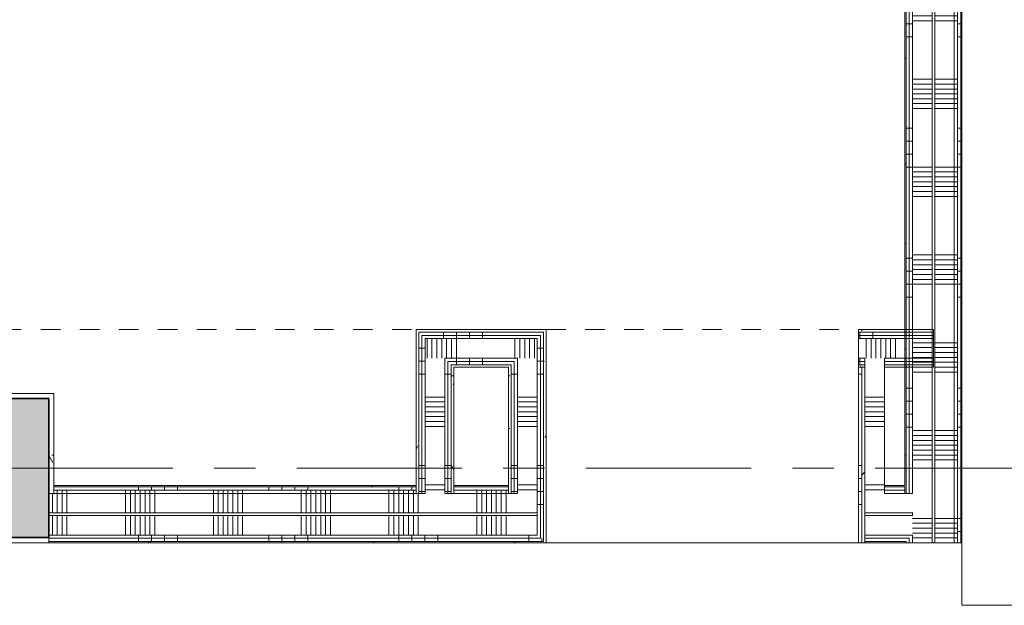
# Model space of a CAD drawing. Extents: x 3176 to 58266, y 1852 to 38199.
# Tile 203 of 256: x 37672 to 41456, y 29801 to 32051. Entities that reach past the tile are written whole.
import ezdxf

# ---------------------------------------------------------------- set-up
doc = ezdxf.new("R2010")
doc.units = 0
doc.header["$LTSCALE"] = 50
doc.linetypes.add('Onderlegger 1e verdieping$0$gestippeld-fijn', pattern=[3, 1.5, -1.5])
doc.linetypes.add('Onderlegger 1e verdieping$0$stramien', pattern=[22.225, 12.7, -3.175, 3.175, -3.175])
doc.layers.get('0').update_dxf_attribs({"linetype": 'CONTINUOUS'})
for name, color, linetype, lineweight in [('Onderlegger 1e verdieping$0$A-DETL', 8, 'CONTINUOUS', 18), ('Onderlegger 1e verdieping$0$A-FLOR-OTLN', 8, 'CONTINUOUS', 18), ('Onderlegger 1e verdieping$0$A-WALL-PATT', 8, 'CONTINUOUS', 50), ('Onderlegger 1e verdieping$0$I-WALL', 8, 'CONTINUOUS', 25), ('Onderlegger 1e verdieping$0$S-COLS', 8, 'CONTINUOUS', 18), ('Onderlegger 1e verdieping$0$S-GRID', 8, 'CONTINUOUS', 18)]:
    doc.layers.add(name, color=color, linetype=linetype, lineweight=lineweight)
pattern_1 = [(0, (0, 0), (406.4, 101.6), [33.528, -271.272, 33.528, -271.272, -1625.6]), (0, (0, 0), (406.4, 101.6), [-609.6, 33.528, -576.072, 33.528, -271.272, -711.2]), (0, (0, 0), (406.4, 101.6), [-1524, 33.528, -169.672, 33.528, -474.472]), (120, (152.4, 50.8), (-291.18818, 301.15272), [33.528, -271.272, 33.528, -271.272, -1625.6]), (120, (152.4, 50.8), (-291.18818, 301.15272), [-609.6, 33.528, -576.072, 33.528, -271.272, -711.2]), (120, (152.4, 50.8), (-291.18818, 301.15272), [-1524, 33.528, -169.672, 33.528, -474.472]), (240, (203.2, 254), (-115.21182, -402.75272), [33.528, -271.272, 33.528, -271.272, -1625.6]), (240, (203.2, 254), (-115.21182, -402.75272), [-609.6, 33.528, -576.072, 33.528, -271.272, -711.2]), (240, (203.2, 254), (-115.21182, -402.75272), [-1524, 33.528, -169.672, 33.528, -474.472])]
pattern_2 = [(0, (41073.26, 32634.7), (0, 500), []), (0, (41073.26, 32584.7), (0, 500), []), (0, (41073.26, 32534.7), (0, 500), []), (0, (41073.26, 32484.7), (0, 500), [])]
pattern_3 = [(0, (41073.26, 32834.7), (0, 337.5), []), (0, (41073.26, 32815.95), (0, 337.5), []), (0, (41073.26, 32797.2), (0, 337.5), []), (0, (41073.26, 32778.45), (0, 337.5), []), (0, (41073.26, 32759.7), (0, 337.5), []), (0, (41073.26, 32740.95), (0, 337.5), []), (0, (41073.26, 32722.2), (0, 337.5), [])]
pattern_4 = [(90, (39628.43, 30041.2), (-500, -2e-12), []), (90, (39678.43, 30041.2), (-500, -2e-12), []), (90, (39728.43, 30041.2), (-500, -2e-12), []), (90, (39778.43, 30041.2), (-500, -2e-12), [])]
pattern_5 = [(90, (39428.43, 30041.2), (-337.5, -1e-12), []), (90, (39447.18, 30041.2), (-337.5, -1e-12), []), (90, (39465.93, 30041.2), (-337.5, -1e-12), []), (90, (39484.68, 30041.2), (-337.5, -1e-12), []), (90, (39503.43, 30041.2), (-337.5, -1e-12), []), (90, (39522.18, 30041.2), (-337.5, -1e-12), []), (90, (39540.93, 30041.2), (-337.5, -1e-12), [])]
pattern_6 = [(180, (39695.3, 30688.45), (2e-12, -500), []), (180, (39695.3, 30738.45), (2e-12, -500), []), (180, (39695.3, 30788.45), (2e-12, -500), []), (180, (39695.3, 30838.45), (2e-12, -500), [])]
pattern_7 = [(180, (39340.3, 30688.45), (2e-12, -500), []), (180, (39340.3, 30738.45), (2e-12, -500), []), (180, (39340.3, 30788.45), (2e-12, -500), []), (180, (39340.3, 30838.45), (2e-12, -500), [])]
pattern_8 = [(270, (36449.93, 30860.7), (500, 2e-12), []), (270, (36399.93, 30860.7), (500, 2e-12), []), (270, (36349.93, 30860.7), (500, 2e-12), []), (270, (36299.93, 30860.7), (500, 2e-12), [])]

# ---------------------------------------------------------------- blocks, each defined once
blk = doc.blocks.new('Onderlegger 1e verdieping')
at = {"layer": 'Onderlegger 1e verdieping$0$A-WALL-PATT', "lineweight": 18}
h = blk.add_hatch(dxfattribs=at)
h.set_pattern_fill('FP_80', color=256, style=0, pattern_type=2)
h.set_pattern_definition(pattern_1)
h.paths.add_polyline_path([(41078.3, 30041.2), (41078.3, 30046.2), (41073.3, 30046.2), (41073.3, 30041.2)], flags=0)
h.paths.add_polyline_path([(41078.3, 30231.2), (41078.3, 32370.7), (41073.3, 32370.7), (41073.3, 30231.2)], flags=0)
h.paths.add_polyline_path([(41078.3, 32500.7), (41078.3, 35628.2), (41073.3, 35628.2), (41073.3, 32500.7)], flags=0)
h = blk.add_hatch(dxfattribs=at)
h.set_pattern_fill('FP_81', color=256, angle=90, style=0, pattern_type=2)
h.set_pattern_definition(pattern_2)
h.paths.add_polyline_path([(41078.3, 30041.2), (41090.8, 30041.2), (41090.8, 30058.7), (41078.3, 30058.7), (41078.3, 30046.2)], flags=0)
h.paths.add_polyline_path([(41078.3, 30231.2), (41090.8, 30231.2), (41090.8, 32383.2), (41078.3, 32383.2), (41078.3, 30607.7)], flags=0)
h.paths.add_polyline_path([(41078.3, 32495.7), (41090.8, 32495.7), (41090.8, 35628.2), (41078.3, 35628.2), (41078.3, 32500.7)], flags=0)
h = blk.add_hatch(dxfattribs=at)
h.set_pattern_fill('FP_81', color=256, angle=90, style=0, pattern_type=2)
h.set_pattern_definition(pattern_2)
h.paths.add_polyline_path([(41090.8, 30041.2), (41103.3, 30041.2), (41103.3, 30071.2), (41090.8, 30071.2), (41090.8, 30058.7)], flags=0)
h.paths.add_polyline_path([(41103.3, 30231.2), (41103.3, 32395.7), (41090.8, 32395.7), (41090.8, 30231.2)], flags=0)
h.paths.add_polyline_path([(41090.8, 32470.7), (41103.3, 32470.7), (41103.3, 35628.2), (41090.8, 35628.2), (41090.8, 32483.2)], flags=0)
h = blk.add_hatch(dxfattribs=at)
h.set_pattern_fill('FP_82', color=256, angle=90, style=0, pattern_type=2)
h.set_pattern_definition(pattern_3)
h.paths.add_polyline_path([(41178.3, 30041.2), (41178.3, 35628.2), (41103.3, 35628.2), (41103.3, 30041.2)], flags=0)
h = blk.add_hatch(dxfattribs=at)
h.set_pattern_fill('FP_82', color=256, angle=90, style=0, pattern_type=2)
h.set_pattern_definition(pattern_3)
h.paths.add_polyline_path([(41263.3, 30041.2), (41263.3, 35628.2), (41188.3, 35628.2), (41188.3, 30041.2)], flags=0)
h = blk.add_hatch(dxfattribs=at)
h.set_pattern_fill('FP_82', color=256, angle=90, style=0, pattern_type=2)
h.set_pattern_definition(pattern_3)
h.paths.add_polyline_path([(41263.3, 30041.2), (41275.8, 30041.2), (41275.8, 35628.2), (41263.3, 35628.2), (41263.3, 30180.6)], flags=0)
h = blk.add_hatch(dxfattribs=at)
h.set_pattern_fill('FP_81', color=256, angle=90, style=0, pattern_type=2)
h.set_pattern_definition(pattern_2)
h.paths.add_polyline_path([(41275.8, 30041.2), (41288.3, 30041.2), (41288.3, 35628.2), (41275.8, 35628.2), (41275.8, 30180.6)], flags=0)
h = blk.add_hatch(dxfattribs=at)
h.set_pattern_fill('FP_80', color=256, style=0, pattern_type=2)
h.set_pattern_definition(pattern_1)
h.paths.add_polyline_path([(41293.3, 30041.2), (41293.3, 35628.2), (41288.3, 35628.2), (41288.3, 30041.2)], flags=0)
h = blk.add_hatch(dxfattribs=at)
h.set_pattern_fill('FP_80', color=256, style=0, pattern_type=2)
h.set_pattern_definition(pattern_1)
h.paths.add_polyline_path([(41068.9, 30850.7), (41183.3, 30850.7), (41183.3, 30860.7), (40895.6, 30860.7), (40895.6, 30850.7)], flags=0)
h.paths.add_polyline_path([(39685.3, 30850.7), (39695.3, 30850.7), (39695.3, 30860.7), (39195.3, 30860.7), (39195.3, 30850.7), (39469.4, 30850.7)], flags=0)
h.paths.add_polyline_path([(33604.5, 30850.7), (33978.6, 30850.7), (33978.6, 30860.7), (33527.6, 30860.7), (33527.6, 30850.7)], flags=0)
h.paths.add_polyline_path([(32271.6, 30850.7), (32303.6, 30850.7), (32303.6, 30860.7), (32116.6, 30860.7), (32116.6, 30850.7)], flags=0)
h = blk.add_hatch(dxfattribs=at)
h.set_pattern_fill('FP_240', color=256, angle=-270, style=0, pattern_type=2)
h.set_pattern_definition(pattern_8)
h.paths.add_polyline_path([(40895.6, 30838.2), (41183.3, 30838.2), (41183.3, 30850.7), (40895.6, 30850.7)], flags=0)
h.paths.add_polyline_path([(39469.4, 30838.2), (39685.3, 30838.2), (39685.3, 30850.7), (39205.3, 30850.7), (39205.3, 30838.2), (39217.8, 30838.2)], flags=0)
h.paths.add_polyline_path([(33604.5, 30838.2), (33978.6, 30838.2), (33978.6, 30850.7), (33527.6, 30850.7), (33527.6, 30838.2)], flags=0)
h.paths.add_polyline_path([(32116.6, 30838.2), (32303.6, 30838.2), (32303.6, 30850.7), (32116.6, 30850.7)], flags=0)
h = blk.add_hatch(dxfattribs=at)
h.set_pattern_fill('FP_80', color=256, style=0, pattern_type=2)
h.set_pattern_definition(pattern_1)
h.paths.add_polyline_path([(39202.8, 30231.2), (39205.3, 30231.2), (39205.3, 30850.7), (39195.3, 30850.7), (39195.3, 30231.2)], flags=0)
h = blk.add_hatch(dxfattribs=at)
h.set_pattern_fill('FP_80', color=256, style=0, pattern_type=2)
h.set_pattern_definition(pattern_1)
h.paths.add_polyline_path([(39685.3, 30046.2), (39695.3, 30046.2), (39695.3, 30850.7), (39685.3, 30850.7), (39685.3, 30058.7)], flags=0)
h = blk.add_hatch(dxfattribs=at)
h.set_pattern_fill('FP_240', color=256, angle=-270, style=0, pattern_type=2)
h.set_pattern_definition(pattern_8)
h.paths.add_polyline_path([(41068.9, 30825.7), (41183.3, 30825.7), (41183.3, 30838.2), (40895.6, 30838.2), (40895.6, 30825.7)], flags=0)
h.paths.add_polyline_path([(39672.8, 30825.7), (39672.8, 30838.2), (39217.8, 30838.2), (39217.8, 30825.7), (39660.3, 30825.7)], flags=0)
h.paths.add_polyline_path([(33871.1, 30825.7), (33978.6, 30825.7), (33978.6, 30838.2), (33527.6, 30838.2), (33527.6, 30825.7), (33604.5, 30825.7)], flags=0)
h.paths.add_polyline_path([(32271.6, 30825.7), (32291.1, 30825.7), (32291.1, 30838.2), (32116.6, 30838.2), (32116.6, 30825.7)], flags=0)
h = blk.add_hatch(dxfattribs=at)
h.set_pattern_fill('FP_241', color=256, angle=-270, style=0, pattern_type=2)
h.set_pattern_definition([(270, (36649.93, 30860.7), (337.5, 1e-12), []), (270, (36631.18, 30860.7), (337.5, 1e-12), []), (270, (36612.43, 30860.7), (337.5, 1e-12), []), (270, (36593.68, 30860.7), (337.5, 1e-12), []), (270, (36574.93, 30860.7), (337.5, 1e-12), []), (270, (36556.18, 30860.7), (337.5, 1e-12), []), (270, (36537.43, 30860.7), (337.5, 1e-12), [])])
h.paths.add_polyline_path([(39230.3, 30750.7), (39660.3, 30750.7), (39660.3, 30825.7), (39230.3, 30825.7), (39230.3, 30821.3)], flags=0)
h.paths.add_polyline_path([(41183.3, 30750.7), (41183.3, 30825.7), (40895.6, 30825.7), (40895.6, 30750.7), (41068.9, 30750.7)], flags=0)
h.paths.add_polyline_path([(33978.6, 30750.7), (33978.6, 30825.7), (33527.6, 30825.7), (33527.6, 30750.7), (33903.6, 30750.7)], flags=0)
h.paths.add_polyline_path([(32271.6, 30750.7), (32279.1, 30750.7), (32279.1, 30825.7), (32116.6, 30825.7), (32116.6, 30750.7), (32229.1, 30750.7)], flags=0)
h = blk.add_hatch(dxfattribs=at)
h.set_pattern_fill('FP_236', color=256, angle=90, style=0, pattern_type=2)
h.set_pattern_definition(pattern_7)
h.paths.add_polyline_path([(39205.3, 30231.2), (39217.8, 30231.2), (39217.8, 30838.2), (39205.3, 30838.2), (39205.3, 30261.2)], flags=0)
h = blk.add_hatch(dxfattribs=at)
h.set_pattern_fill('FP_236', color=256, angle=90, style=0, pattern_type=2)
h.set_pattern_definition(pattern_7)
h.paths.add_polyline_path([(39217.8, 30231.2), (39230.3, 30231.2), (39230.3, 30825.7), (39217.8, 30825.7), (39217.8, 30261.2)], flags=0)
h = blk.add_hatch(dxfattribs=at)
h.set_pattern_fill('FP_231', color=256, angle=90, style=0, pattern_type=2)
h.set_pattern_definition(pattern_6)
h.paths.add_polyline_path([(39660.3, 30071.2), (39672.8, 30071.2), (39672.8, 30825.7), (39660.3, 30825.7), (39660.3, 30146.2)], flags=0)
h = blk.add_hatch(dxfattribs=at)
h.set_pattern_fill('FP_231', color=256, angle=90, style=0, pattern_type=2)
h.set_pattern_definition(pattern_6)
h.paths.add_polyline_path([(39672.8, 30058.7), (39685.3, 30058.7), (39685.3, 30838.2), (39672.8, 30838.2), (39672.8, 30071.2)], flags=0)
h = blk.add_hatch(dxfattribs=at)
h.set_pattern_fill('FP_240', color=256, angle=-270, style=0, pattern_type=2)
h.set_pattern_definition(pattern_8)
h.paths.add_polyline_path([(41183.3, 30738.2), (41183.3, 30750.7), (40995.1, 30750.7), (40995.1, 30738.2), (41068.9, 30738.2)], flags=0)
h.paths.add_polyline_path([(40895.6, 30738.2), (40920.1, 30738.2), (40920.1, 30750.7), (40895.6, 30750.7)], flags=0)
h.paths.add_polyline_path([(39585.3, 30738.2), (39585.3, 30750.7), (39305.3, 30750.7), (39305.3, 30738.2), (39572.8, 30738.2)], flags=0)
h.paths.add_polyline_path([(33903.6, 30738.2), (33903.6, 30750.7), (33602.6, 30750.7), (33602.6, 30738.2), (33871.1, 30738.2)], flags=0)
h.paths.add_polyline_path([(32229.1, 30738.2), (32229.1, 30750.7), (32116.6, 30750.7), (32116.6, 30738.2)], flags=0)
h = blk.add_hatch(dxfattribs=at)
h.set_pattern_fill('FP_240', color=256, angle=-270, style=0, pattern_type=2)
h.set_pattern_definition(pattern_8)
h.paths.add_polyline_path([(40920.1, 30725.7), (40920.1, 30738.2), (40895.6, 30738.2), (40895.6, 30725.7)], flags=0)
h.paths.add_polyline_path([(41183.3, 30725.7), (41183.3, 30738.2), (40995.1, 30738.2), (40995.1, 30725.7), (41068.9, 30725.7)], flags=0)
h.paths.add_polyline_path([(39572.8, 30725.7), (39572.8, 30738.2), (39317.8, 30738.2), (39317.8, 30725.7), (39560.3, 30725.7)], flags=0)
h.paths.add_polyline_path([(33903.6, 30725.7), (33903.6, 30738.2), (33602.6, 30738.2), (33602.6, 30725.7), (33871.1, 30725.7)], flags=0)
h.paths.add_polyline_path([(32116.6, 30725.7), (32229.1, 30725.7), (32229.1, 30738.2), (32116.6, 30738.2)], flags=0)
h = blk.add_hatch(dxfattribs=at)
h.set_pattern_fill('FP_237', color=256, angle=90, style=0, pattern_type=2)
h.set_pattern_definition([(180, (39340.3, 30488.45), (2e-12, -337.5), []), (180, (39340.3, 30507.2), (2e-12, -337.5), []), (180, (39340.3, 30525.95), (2e-12, -337.5), []), (180, (39340.3, 30544.7), (2e-12, -337.5), []), (180, (39340.3, 30563.45), (2e-12, -337.5), []), (180, (39340.3, 30582.2), (2e-12, -337.5), []), (180, (39340.3, 30600.95), (2e-12, -337.5), [])])
h.paths.add_polyline_path([(39305.3, 30231.2), (39305.3, 30750.7), (39230.3, 30750.7), (39230.3, 30231.2)], flags=0)
h = blk.add_hatch(dxfattribs=at)
h.set_pattern_fill('FP_236', color=256, angle=90, style=0, pattern_type=2)
h.set_pattern_definition(pattern_7)
h.paths.add_polyline_path([(39305.3, 30231.2), (39317.8, 30231.2), (39317.8, 30738.2), (39305.3, 30738.2), (39305.3, 30261.2)], flags=0)
h = blk.add_hatch(dxfattribs=at)
h.set_pattern_fill('FP_231', color=256, angle=90, style=0, pattern_type=2)
h.set_pattern_definition(pattern_6)
h.paths.add_polyline_path([(39572.8, 30231.2), (39585.3, 30231.2), (39585.3, 30738.2), (39572.8, 30738.2), (39572.8, 30261.2)], flags=0)
h = blk.add_hatch(dxfattribs=at)
h.set_pattern_fill('FP_232', color=256, angle=90, style=0, pattern_type=2)
h.set_pattern_definition([(180, (39695.3, 30488.45), (2e-12, -337.5), []), (180, (39695.3, 30507.2), (2e-12, -337.5), []), (180, (39695.3, 30525.95), (2e-12, -337.5), []), (180, (39695.3, 30544.7), (2e-12, -337.5), []), (180, (39695.3, 30563.45), (2e-12, -337.5), []), (180, (39695.3, 30582.2), (2e-12, -337.5), []), (180, (39695.3, 30600.95), (2e-12, -337.5), [])])
h.paths.add_polyline_path([(39660.3, 30231.2), (39660.3, 30750.7), (39585.3, 30750.7), (39585.3, 30231.2)], flags=0)
h = blk.add_hatch(dxfattribs=at)
h.set_pattern_fill('FP_239', color=256, angle=90, style=0, pattern_type=2)
h.set_pattern_definition([(180, (40995.15, 30488.45), (2e-12, -337.5), []), (180, (40995.15, 30507.2), (2e-12, -337.5), []), (180, (40995.15, 30525.95), (2e-12, -337.5), []), (180, (40995.15, 30544.7), (2e-12, -337.5), []), (180, (40995.15, 30563.45), (2e-12, -337.5), []), (180, (40995.15, 30582.2), (2e-12, -337.5), []), (180, (40995.15, 30600.95), (2e-12, -337.5), [])])
h.paths.add_polyline_path([(40995.1, 30231.2), (40995.1, 30750.7), (40920.1, 30750.7), (40920.1, 30231.2)], flags=0)
h = blk.add_hatch(dxfattribs=at)
h.set_pattern_fill('FP_80', color=256, style=0, pattern_type=2)
h.set_pattern_definition(pattern_1)
h.paths.add_polyline_path([(41068.9, 30715.7), (41183.3, 30715.7), (41183.3, 30725.7), (40995.1, 30725.7), (40995.1, 30715.7)], flags=0)
h.paths.add_polyline_path([(40895.6, 30715.7), (40920.1, 30715.7), (40920.1, 30725.7), (40895.6, 30725.7)], flags=0)
h.paths.add_polyline_path([(39469.4, 30715.7), (39560.3, 30715.7), (39560.3, 30725.7), (39330.3, 30725.7), (39330.3, 30715.7), (39340.3, 30715.7)], flags=0)
h.paths.add_polyline_path([(33604.5, 30715.7), (33903.6, 30715.7), (33903.6, 30725.7), (33602.6, 30725.7), (33602.6, 30715.7)], flags=0)
h.paths.add_polyline_path([(32116.6, 30715.7), (32229.1, 30715.7), (32229.1, 30725.7), (32116.6, 30725.7)], flags=0)
h = blk.add_hatch(dxfattribs=at)
h.set_pattern_fill('FP_236', color=256, angle=90, style=0, pattern_type=2)
h.set_pattern_definition(pattern_7)
h.paths.add_polyline_path([(39317.8, 30231.2), (39330.3, 30231.2), (39330.3, 30725.7), (39317.8, 30725.7), (39317.8, 30261.2)], flags=0)
h = blk.add_hatch(dxfattribs=at)
h.set_pattern_fill('FP_80', color=256, style=0, pattern_type=2)
h.set_pattern_definition(pattern_1)
h.paths.add_polyline_path([(39330.3, 30231.2), (39340.3, 30231.2), (39340.3, 30715.7), (39330.3, 30715.7), (39330.3, 30261.2)], flags=0)
h = blk.add_hatch(dxfattribs=at)
h.set_pattern_fill('FP_80', color=256, style=0, pattern_type=2)
h.set_pattern_definition(pattern_1)
h.paths.add_polyline_path([(39550.3, 30231.2), (39560.3, 30231.2), (39560.3, 30715.7), (39550.3, 30715.7), (39550.3, 30243.7)], flags=0)
h = blk.add_hatch(dxfattribs=at)
h.set_pattern_fill('FP_231', color=256, angle=90, style=0, pattern_type=2)
h.set_pattern_definition(pattern_6)
h.paths.add_polyline_path([(39560.3, 30231.2), (39572.8, 30231.2), (39572.8, 30725.7), (39560.3, 30725.7), (39560.3, 30261.2)], flags=0)
h = blk.add_hatch(dxfattribs=at)
h.set_pattern_fill('FP_238', color=256, angle=90, style=0, pattern_type=2)
h.set_pattern_definition([(180, (40995.15, 30688.45), (2e-12, -500), []), (180, (40995.15, 30738.45), (2e-12, -500), []), (180, (40995.15, 30788.45), (2e-12, -500), []), (180, (40995.15, 30838.45), (2e-12, -500), [])])
h.paths.add_polyline_path([(40895.6, 30041.2), (40908.1, 30041.2), (40908.1, 30715.7), (40895.6, 30715.7), (40895.6, 30046.2)], flags=0)
h = blk.add_hatch(dxfattribs=at)
h.set_pattern_fill('FP_202', color=256, style=0, pattern_type=2)
h.set_pattern_definition([(45, (0, 0), (-353.5534, 353.5534), [])])
h.paths.add_polyline_path([(40920.1, 30041.2), (40920.1, 30715.7), (40908.1, 30715.7), (40908.1, 30041.2)], flags=0)
h = blk.add_hatch(dxfattribs=at)
h.set_pattern_fill('FP_80', color=256, style=0, pattern_type=2)
h.set_pattern_definition(pattern_1)
h.paths.add_polyline_path([(37783.6, 30231.2), (37803.6, 30231.2), (37803.6, 30615.2), (37783.6, 30615.2), (37783.6, 30243.7)], flags=0)
h = blk.add_hatch(dxfattribs=at)
h.set_pattern_fill('FP_80', color=256, style=0, pattern_type=2)
h.set_pattern_definition(pattern_1)
h.paths.add_polyline_path([(41068.9, 30256.2), (41073.3, 30256.2), (41073.3, 30261.2), (40995.1, 30261.2), (40995.1, 30256.2)], flags=0)
h.paths.add_polyline_path([(38669.6, 30256.2), (39195.3, 30256.2), (39195.3, 30261.2), (37803.6, 30261.2), (37803.6, 30256.2)], flags=0)
h.paths.add_polyline_path([(39340.3, 30256.2), (39550.3, 30256.2), (39550.3, 30261.2), (39340.3, 30261.2)], flags=0)
h = blk.add_hatch(dxfattribs=at)
h.set_pattern_fill('FP_225', color=256, angle=90, style=0, pattern_type=2)
h.set_pattern_definition(pattern_4)
h.paths.add_polyline_path([(41068.9, 30243.7), (41073.3, 30243.7), (41073.3, 30256.2), (40995.1, 30256.2), (40995.1, 30243.7)], flags=0)
h.paths.add_polyline_path([(39195.3, 30243.7), (39195.3, 30256.2), (37803.6, 30256.2), (37803.6, 30243.7), (38669.6, 30243.7)], flags=0)
h.paths.add_polyline_path([(39340.3, 30243.7), (39550.3, 30243.7), (39550.3, 30256.2), (39340.3, 30256.2)], flags=0)
h = blk.add_hatch(dxfattribs=at)
h.set_pattern_fill('FP_226', color=256, angle=90, style=0, pattern_type=2)
h.set_pattern_definition(pattern_5)
h.paths.add_polyline_path([(40995.1, 30231.2), (41073.3, 30231.2), (41073.3, 30243.7), (40995.1, 30243.7)], flags=0)
h.paths.add_polyline_path([(38669.6, 30231.2), (39195.3, 30231.2), (39195.3, 30243.7), (37803.6, 30243.7), (37803.6, 30231.2)], flags=0)
h.paths.add_polyline_path([(39340.3, 30231.2), (39550.3, 30231.2), (39550.3, 30243.7), (39340.3, 30243.7)], flags=0)
h = blk.add_hatch(dxfattribs=at)
h.set_pattern_fill('FP_226', color=256, angle=90, style=0, pattern_type=2)
h.set_pattern_definition(pattern_5)
h.paths.add_polyline_path([(40920.1, 30156.2), (41103.3, 30156.2), (41103.3, 30231.2), (40920.1, 30231.2), (40920.1, 30180.6)], flags=0)
h.paths.add_polyline_path([(39202.8, 30156.2), (39660.3, 30156.2), (39660.3, 30231.2), (37783.6, 30231.2), (37783.6, 30156.2), (38669.6, 30156.2)], flags=0)
h = blk.add_hatch(dxfattribs=at)
h.set_pattern_fill('FP_226', color=256, angle=90, style=0, pattern_type=2)
h.set_pattern_definition(pattern_5)
h.paths.add_polyline_path([(41090.8, 30071.2), (41103.3, 30071.2), (41103.3, 30146.2), (40920.1, 30146.2), (40920.1, 30071.2), (41073.3, 30071.2)], flags=0)
h.paths.add_polyline_path([(39469.4, 30071.2), (39660.3, 30071.2), (39660.3, 30146.2), (37783.6, 30146.2), (37783.6, 30071.2), (39202.8, 30071.2)], flags=0)
h = blk.add_hatch(dxfattribs=at)
h.set_pattern_fill('FP_80', color=256, style=0, pattern_type=2)
h.set_pattern_definition(pattern_1)
h.paths.add_polyline_path([(37783.6, 30041.2), (37783.6, 30061.2), (37249.6, 30061.2), (37249.6, 30041.2), (37603.3, 30041.2)], flags=0)
h = blk.add_hatch(dxfattribs=at)
h.set_pattern_fill('FP_225', color=256, angle=90, style=0, pattern_type=2)
h.set_pattern_definition(pattern_4)
h.paths.add_polyline_path([(41078.3, 30058.7), (41090.8, 30058.7), (41090.8, 30071.2), (40920.1, 30071.2), (40920.1, 30058.7), (41073.3, 30058.7)], flags=0)
h.paths.add_polyline_path([(39469.4, 30058.7), (39672.8, 30058.7), (39672.8, 30071.2), (37783.6, 30071.2), (37783.6, 30058.7), (39202.8, 30058.7)], flags=0)
h = blk.add_hatch(dxfattribs=at)
h.set_pattern_fill('FP_225', color=256, angle=90, style=0, pattern_type=2)
h.set_pattern_definition(pattern_4)
h.paths.add_polyline_path([(41078.3, 30046.2), (41078.3, 30058.7), (40920.1, 30058.7), (40920.1, 30046.2), (41073.3, 30046.2)], flags=0)
h.paths.add_polyline_path([(39469.4, 30046.2), (39685.3, 30046.2), (39685.3, 30058.7), (37783.6, 30058.7), (37783.6, 30046.2), (39202.8, 30046.2)], flags=0)
h = blk.add_hatch(dxfattribs=at)
h.set_pattern_fill('FP_80', color=256, style=0, pattern_type=2)
h.set_pattern_definition(pattern_1)
h.paths.add_polyline_path([(41068.9, 30041.2), (41073.3, 30041.2), (41073.3, 30046.2), (40920.1, 30046.2), (40920.1, 30041.2)], flags=0)
h.paths.add_polyline_path([(39695.3, 30041.2), (39695.3, 30046.2), (37783.6, 30046.2), (37783.6, 30041.2), (39469.4, 30041.2)], flags=0)
at = {"layer": 'Onderlegger 1e verdieping$0$S-COLS', "lineweight": 5}
blk.add_hatch(color=256, dxfattribs=at).paths.add_polyline_path([(37783.6, 30061.2), (37783.6, 30595.2), (37249.6, 30595.2), (37249.6, 30061.2), (37603.3, 30061.2)], flags=0)
at = {"layer": 'Onderlegger 1e verdieping$0$A-DETL', "linetype": 'Onderlegger 1e verdieping$0$gestippeld-fijn'}
for p, q in [((34003.1, 30860.7), (39195.3, 30860.7)), ((39695.3, 30861.2), (40895.6, 30861.2)), ((39695.3, 30041.2), (40895.6, 30041.2))]:
    blk.add_line(p, q, dxfattribs=at)
at = {"layer": 'Onderlegger 1e verdieping$0$A-FLOR-OTLN'}
for p, q in [((40895.6, 30041.2), (39695.3, 30041.2)), ((41293.3, 30041.2), (41293.3, 29801.2)), ((41293.3, 29801.2), (47989.6, 29801.2))]:
    blk.add_line(p, q, dxfattribs=at)
at = {"layer": 'Onderlegger 1e verdieping$0$I-WALL', "lineweight": 18}
for p, q in [((41178.3, 35628.2), (41178.3, 30041.2)), ((41188.3, 35628.2), (41188.3, 30041.2)), ((41263.3, 35628.2), (41263.3, 30041.2)), ((41275.8, 35628.2), (41275.8, 30041.2)), ((41288.3, 35628.2), (41288.3, 30041.2)), ((41293.3, 30041.2), (41293.3, 35628.2)), ((41103.3, 32395.7), (41103.3, 30231.2)), ((41073.3, 32360.7), (41073.3, 30261.2)), ((41078.3, 32370.7), (41078.3, 30231.2)), ((41090.8, 32383.2), (41090.8, 30231.2)), ((39195.3, 30860.7), (39195.3, 30231.2)), ((39695.3, 30860.7), (39195.3, 30860.7)), ((39205.3, 30231.2), (39205.3, 30850.7)), ((39685.3, 30850.7), (39205.3, 30850.7)), ((39685.3, 30046.2), (39685.3, 30850.7)), ((39695.3, 30838.2), (39695.3, 30860.7)), ((40895.6, 30860.7), (40895.6, 30041.2)), ((41183.3, 30860.7), (40895.6, 30860.7)), ((41183.3, 30850.7), (40895.6, 30850.7)), ((41183.3, 30715.7), (41183.3, 30860.7)), ((39217.8, 30231.2), (39217.8, 30838.2)), ((39672.8, 30838.2), (39217.8, 30838.2)), ((39230.3, 30231.2), (39230.3, 30825.7)), ((39660.3, 30825.7), (39230.3, 30825.7)), ((39660.3, 30071.2), (39660.3, 30825.7)), ((39672.8, 30058.7), (39672.8, 30838.2)), ((39695.3, 30041.2), (39695.3, 30838.2)), ((41183.3, 30838.2), (40895.6, 30838.2)), ((41183.3, 30825.7), (40895.6, 30825.7)), ((39305.3, 30231.2), (39305.3, 30750.7)), ((39585.3, 30750.7), (39305.3, 30750.7)), ((39317.8, 30231.2), (39317.8, 30738.2)), ((39572.8, 30738.2), (39317.8, 30738.2)), ((39572.8, 30231.2), (39572.8, 30738.2)), ((39585.3, 30231.2), (39585.3, 30750.7)), ((40920.1, 30750.7), (40895.6, 30750.7)), ((40920.1, 30738.2), (40895.6, 30738.2)), ((40920.1, 30041.2), (40920.1, 30750.7)), ((40995.1, 30231.2), (40995.1, 30750.7)), ((41183.3, 30750.7), (40995.1, 30750.7)), ((41183.3, 30738.2), (40995.1, 30738.2)), ((39330.3, 30231.2), (39330.3, 30725.7)), ((39560.3, 30725.7), (39330.3, 30725.7)), ((39340.3, 30231.2), (39340.3, 30715.7)), ((39340.3, 30715.7), (39550.3, 30715.7)), ((39550.3, 30715.7), (39550.3, 30231.2)), ((39560.3, 30231.2), (39560.3, 30725.7)), ((40920.1, 30725.7), (40895.6, 30725.7)), ((40920.1, 30715.7), (40895.6, 30715.7)), ((40908.1, 30041.2), (40908.1, 30715.7)), ((41183.3, 30725.7), (40995.1, 30725.7)), ((40995.1, 30715.7), (41183.3, 30715.7)), ((37803.6, 30615.2), (37229.6, 30615.2)), ((37803.6, 30256.2), (37803.6, 30615.2)), ((37249.6, 30595.2), (37783.6, 30595.2)), ((37783.6, 30595.2), (37783.6, 30041.2)), ((39195.3, 30261.2), (37803.6, 30261.2)), ((37803.6, 30256.2), (39195.3, 30256.2)), ((37803.6, 30231.2), (37803.6, 30256.2)), ((37803.6, 30243.7), (39195.3, 30243.7)), ((39550.3, 30261.2), (39340.3, 30261.2)), ((39340.3, 30256.2), (39550.3, 30256.2)), ((39340.3, 30243.7), (39550.3, 30243.7)), ((41073.3, 30261.2), (40995.1, 30261.2)), ((40995.1, 30256.2), (41073.3, 30256.2)), ((40995.1, 30243.7), (41073.3, 30243.7)), ((41073.3, 30231.2), (41073.3, 30256.2)), ((37803.6, 30231.2), (37783.6, 30231.2)), ((39230.3, 30231.2), (37803.6, 30231.2)), ((39305.3, 30231.2), (39585.3, 30231.2)), ((40995.1, 30231.2), (41103.3, 30231.2)), ((37783.6, 30156.2), (39660.3, 30156.2)), ((37783.6, 30146.2), (39660.3, 30146.2)), ((40920.1, 30156.2), (41103.3, 30156.2)), ((40920.1, 30146.2), (41103.3, 30146.2)), ((41103.3, 30156.2), (41103.3, 30146.2)), ((37783.6, 30061.2), (37249.6, 30061.2)), ((37783.6, 30071.2), (39660.3, 30071.2)), ((37783.6, 30041.2), (37783.6, 30061.2)), ((37783.6, 30058.7), (39672.8, 30058.7)), ((37783.6, 30046.2), (39685.3, 30046.2)), ((40920.1, 30071.2), (41103.3, 30071.2)), ((40920.1, 30058.7), (41090.8, 30058.7)), ((40920.1, 30046.2), (41078.3, 30046.2)), ((41078.3, 30046.2), (41078.3, 30041.2)), ((41090.8, 30058.7), (41090.8, 30041.2)), ((41103.3, 30071.2), (41103.3, 30041.2)), ((33503.1, 30041.2), (39695.3, 30041.2)), ((40895.6, 30041.2), (41293.3, 30041.2))]:
    blk.add_line(p, q, dxfattribs=at)
at = {"layer": 'Onderlegger 1e verdieping$0$S-COLS', "lineweight": 35}
for p, q in [((37783.6, 30595.2), (37249.6, 30595.2)), ((37783.6, 30061.2), (37783.6, 30595.2)), ((37249.6, 30061.2), (37783.6, 30061.2))]:
    blk.add_line(p, q, dxfattribs=at)
at = {"layer": 'Onderlegger 1e verdieping$0$S-GRID', "linetype": 'Onderlegger 1e verdieping$0$stramien'}
blk.add_line((3176.5, 30328.2), (55473.5, 30328.2), dxfattribs=at)

msp = doc.modelspace()

# ---------------------------------------------------------------- block references
msp.add_blockref('Onderlegger 1e verdieping', (0, 0))

doc.saveas('drawing.dxf')
